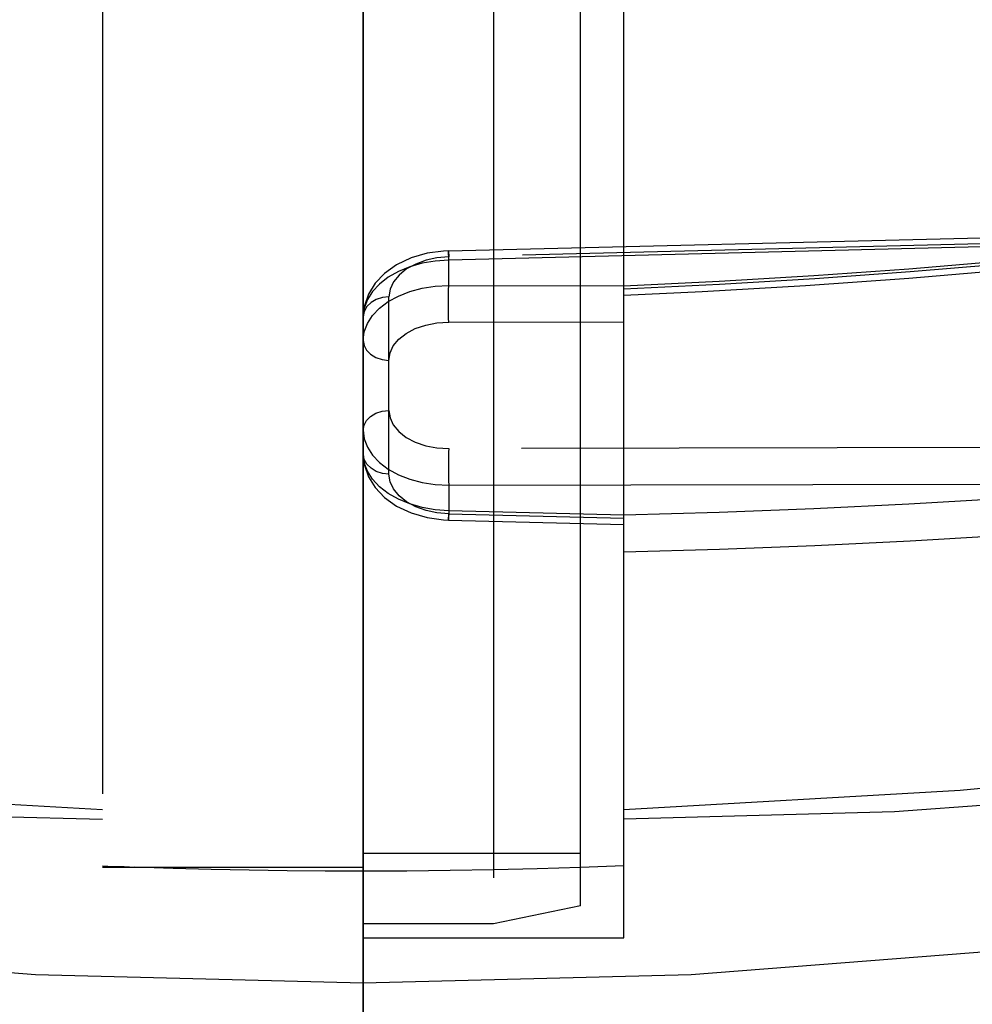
# Model space of a CAD drawing. Header units: inches. Extents: x 0 to 85, y 0 to 55.
# Tile 92 of 115: x 60.91 to 61.341, y 29.925 to 30.372. Entities that reach past the tile are written whole.
import ezdxf

# ---------------------------------------------------------------- set-up
doc = ezdxf.new("R2010")
doc.units = ezdxf.units.IN
doc.header["$LTSCALE"] = 4.675
doc.header["$MEASUREMENT"] = 0
doc.linetypes.add('HIDDEN', pattern=[0.2, 0.1, -0.1])
doc.layers.get('0').update_dxf_attribs({"linetype": 'CONTINUOUS'})
doc.layers.add('_15875', color=7, linetype='CONTINUOUS')
doc.layers.add('DEFAULT_2', color=8, linetype='HIDDEN')

msp = doc.modelspace()

# ---------------------------------------------------------------- linework, layer by layer
at = {"color": 7, "linetype": 'Continuous'}
msp.add_line((61.06539, 31.37772), (61.06539, 29.87467), dxfattribs=at)
at = {"layer": '_15875', "color": 8, "linetype": 'HIDDEN'}
for p, q in [((60.94728, 31.4232), (60.94728, 29.98746)), ((61.16381, 29.96985), (61.16381, 31.41821)), ((61.12444, 31.38511), (61.12444, 29.96177)), ((61.06539, 29.99379), (61.16381, 29.99379)), ((60.94728, 29.98746), (61.06539, 29.98746)), ((61.16381, 29.96985), (61.12444, 29.96177)), ((61.12444, 29.96177), (61.06539, 29.96177))]:
    msp.add_line(p, q, dxfattribs=at)
at = {"layer": '_15875', "color": 7, "linetype": 'Continuous'}
msp.add_line((61.06539, 29.87472), (61.06539, 31.37759), dxfattribs=at)
at = {"layer": '_15875', "color": 8, "linetype": 'HIDDEN'}
for points in [[(59.47309, 30.45575), (59.57942, 30.37626), (59.69195, 30.30273), (59.81096, 30.23503), (59.93563, 30.17358), (60.06542, 30.11871), (60.19972, 30.07063), (60.33794, 30.02958), (60.47944, 29.99573), (60.6236, 29.96926), (60.76975, 29.95024), (60.9169, 29.93884), (61.06539, 29.93499)], [(60.94728, 30.01342), (60.79494, 30.02218), (60.64337, 30.03711), (60.493, 30.05818), (60.34423, 30.08534), (60.19751, 30.11849), (60.05323, 30.15756), (59.91181, 30.20243), (59.77364, 30.25296), (59.63912, 30.30903), (59.50863, 30.37048)], [(60.65297, 30.02687), (60.69631, 30.02215), (60.82092, 30.01264), (60.94728, 30.00911)], [(60.94728, 29.98803), (60.94972, 29.98785), (60.95217, 29.98774), (60.95706, 29.98774)], [(60.95706, 29.98774), (60.9595, 29.98763), (60.96195, 29.98746)], [(61.06539, 29.9856), (61.04814, 29.98565), (61.0309, 29.98581), (61.01365, 29.98607), (60.99641, 29.98643), (60.97918, 29.98689), (60.96195, 29.98746)]]:
    msp.add_lwpolyline(points, dxfattribs=at)
at = {"layer": 'DEFAULT_2', "color": 8, "linetype": 'HIDDEN'}
for p, q in [((61.1835, 29.95544), (61.1835, 31.4232)), ((61.10399, 30.26681), (61.5751, 30.27839)), ((61.10399, 30.26681), (61.10407, 30.26405)), ((61.10407, 30.26259), (61.10399, 30.26681)), ((61.44107, 30.27088), (61.10407, 30.26259)), ((61.10407, 30.25107), (61.10407, 30.26259)), ((61.10407, 30.25107), (61.1835, 30.2509)), ((61.07699, 30.16559), (61.07699, 30.24597)), ((61.1835, 30.23426), (61.10407, 30.23443)), ((61.60459, 30.17821), (61.10407, 30.17713)), ((61.10407, 30.1605), (61.44107, 30.16122)), ((61.10407, 30.1605), (61.10407, 30.14898)), ((61.10407, 30.14898), (61.10399, 30.14476)), ((61.10399, 30.14476), (61.10407, 30.14752)), ((61.1835, 30.14702), (61.10407, 30.14898)), ((61.10407, 30.14752), (61.1835, 30.14557)), ((61.10399, 30.14476), (61.1835, 30.1428)), ((61.1835, 29.98803), (61.16381, 29.98729)), ((61.06539, 29.95544), (61.1835, 29.95544))]:
    msp.add_line(p, q, dxfattribs=at)
for points in [[(61.6066, 30.27652), (61.60627, 30.27647), (61.60594, 30.27643), (61.6056, 30.2764), (61.60526, 30.27638), (61.60492, 30.27636), (61.10407, 30.26405)], [(61.10399, 30.26681), (61.10169, 30.2667), (61.0943, 30.26568), (61.08701, 30.26356), (61.08047, 30.26047), (61.07496, 30.25653), (61.07077, 30.25208), (61.06776, 30.24718), (61.06594, 30.2419), (61.06539, 30.23696)], [(61.1835, 30.2509), (61.22655, 30.25299), (61.26957, 30.25558), (61.31254, 30.25866), (61.35545, 30.26224), (61.39829, 30.26631), (61.44107, 30.27088)], [(61.44241, 30.2695), (61.39942, 30.26491), (61.35635, 30.26082), (61.31321, 30.25723), (61.27002, 30.25413), (61.22677, 30.25154), (61.1835, 30.24944)], [(61.10407, 30.26259), (61.09799, 30.26216), (61.09207, 30.26113), (61.08646, 30.25953), (61.08128, 30.25739), (61.07668, 30.25477), (61.07275, 30.25173), (61.06958, 30.24834), (61.06727, 30.24468), (61.06586, 30.24085), (61.06539, 30.23696)], [(61.10407, 30.26405), (61.09877, 30.26358), (61.09382, 30.26251), (61.08912, 30.2608), (61.08497, 30.25855), (61.08159, 30.25581), (61.07905, 30.25272), (61.07754, 30.24946), (61.07699, 30.24597)], [(61.1835, 30.24668), (61.21888, 30.24836), (61.26577, 30.2511), (61.31261, 30.25443), (61.35938, 30.25835), (61.40607, 30.26285), (61.44219, 30.26673)], [(61.06539, 30.22613), (61.06586, 30.23004), (61.06727, 30.23385), (61.06958, 30.23746), (61.07275, 30.24079), (61.07668, 30.24376), (61.08128, 30.2463), (61.08646, 30.24834), (61.09207, 30.24984), (61.09799, 30.25075), (61.10407, 30.25107)], [(61.10407, 30.23443), (61.10403, 30.23606), (61.10401, 30.23795), (61.10399, 30.24004), (61.10398, 30.24226), (61.10399, 30.24458), (61.10401, 30.24689), (61.10403, 30.24908), (61.10407, 30.25107)], [(61.07699, 30.24597), (61.07405, 30.24565), (61.07129, 30.24476), (61.06889, 30.24336), (61.06702, 30.24152), (61.06581, 30.23932), (61.06539, 30.23693)], [(61.07699, 30.21708), (61.07751, 30.22049), (61.07899, 30.22367), (61.08147, 30.22668), (61.08482, 30.22935), (61.08895, 30.23151), (61.09366, 30.23313), (61.09867, 30.23409), (61.10407, 30.23443)], [(61.06539, 30.22613), (61.06576, 30.22387), (61.06687, 30.22174), (61.06866, 30.21988), (61.07103, 30.21841), (61.07387, 30.21745), (61.07699, 30.21708)], [(61.06539, 30.18544), (61.06576, 30.1877), (61.06687, 30.18983), (61.06866, 30.19169), (61.07103, 30.19315), (61.07387, 30.19412), (61.07699, 30.19448)], [(61.07699, 30.19448), (61.07751, 30.19108), (61.07899, 30.1879), (61.08147, 30.18488), (61.08482, 30.18222), (61.08895, 30.18005), (61.09366, 30.17843), (61.09867, 30.17747), (61.10407, 30.17713)], [(61.06539, 30.18544), (61.06586, 30.18153), (61.06727, 30.17772), (61.06958, 30.17411), (61.07275, 30.17078), (61.07668, 30.16781), (61.08128, 30.16527), (61.08646, 30.16323), (61.09207, 30.16173), (61.09799, 30.16081), (61.10407, 30.1605)], [(61.06539, 30.17465), (61.06594, 30.16967), (61.06776, 30.16438), (61.07077, 30.15948), (61.07496, 30.15504), (61.08047, 30.15109), (61.08701, 30.14801), (61.0943, 30.14589), (61.10169, 30.14487), (61.10399, 30.14476)], [(61.10407, 30.14898), (61.09799, 30.14941), (61.09207, 30.15043), (61.08646, 30.15204), (61.08128, 30.15418), (61.07668, 30.1568), (61.07275, 30.15984), (61.06958, 30.16323), (61.06727, 30.16689), (61.06586, 30.17072), (61.06539, 30.17464)], [(61.07699, 30.16559), (61.07405, 30.16592), (61.07129, 30.16681), (61.06889, 30.16821), (61.06702, 30.17005), (61.06581, 30.17224), (61.06539, 30.17464)], [(61.06539, 29.93499), (61.21387, 29.93884), (61.36102, 29.95024), (61.50717, 29.96926), (61.65133, 29.99573), (61.79283, 30.02958), (61.93106, 30.07063), (62.06536, 30.11871), (62.19515, 30.17358)], [(61.10407, 30.17713), (61.10403, 30.17551), (61.10401, 30.17361), (61.10399, 30.17153), (61.10398, 30.16931), (61.10399, 30.16699), (61.10401, 30.16468), (61.10403, 30.16248), (61.10407, 30.1605)], [(61.10407, 30.14752), (61.09877, 30.14798), (61.09382, 30.14905), (61.08912, 30.15077), (61.08497, 30.15302), (61.08159, 30.15576), (61.07905, 30.15885), (61.07754, 30.16211), (61.07699, 30.16559)], [(61.44107, 30.16122), (61.39829, 30.15762), (61.35545, 30.15451), (61.31254, 30.15189), (61.26957, 30.14977), (61.22655, 30.14815), (61.1835, 30.14702)], [(61.1835, 30.13039), (61.22677, 30.13152), (61.27002, 30.13315), (61.31321, 30.13528), (61.35635, 30.13791), (61.39942, 30.14104), (61.44241, 30.14466)], [(61.4874, 30.03711), (61.33583, 30.02218), (61.1835, 30.01342)], [(61.4778, 30.02687), (61.4285, 30.02157), (61.3061, 30.01245), (61.1835, 30.00911)], [(61.16381, 29.98729), (61.14415, 29.98668), (61.12446, 29.98621), (61.10477, 29.98587), (61.08508, 29.98567), (61.06539, 29.9856)]]:
    msp.add_lwpolyline(points, dxfattribs=at)

doc.saveas('drawing.dxf')
